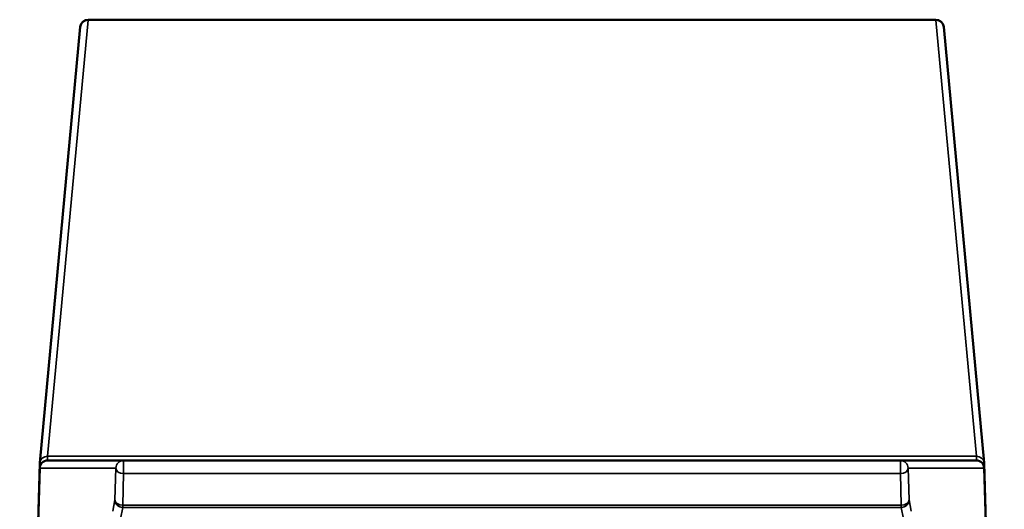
# Model space of a CAD drawing. Header units: millimetres. Extents: x 2784 to 9889, y 3044 to 5581.
# Tile 29 of 29: x 9245 to 9879, y 3664 to 3979. Entities that reach past the tile are written whole.
import ezdxf

# ---------------------------------------------------------------- set-up
doc = ezdxf.new("R2010")
doc.units = ezdxf.units.MM
doc.layers.add('Visibile (ISO)', color=7, linetype='Continuous', lineweight=50)
doc.layers.add('Visibile sottile (ISO)', color=7, linetype='Continuous', lineweight=35)

msp = doc.modelspace()

# ---------------------------------------------------------------- linework, layer by layer
at = {"layer": 'Visibile (ISO)'}
for p, q in [((9258.36, 3694.4), (9284.39, 3974.95)), ((9835.19, 3979.49), (9289.37, 3979.49)), ((9840.17, 3974.95), (9866.2, 3694.4)), ((9312.29, 3695.89), (9263.33, 3695.89)), ((9812.28, 3695.89), (9312.29, 3695.89)), ((9861.23, 3695.89), (9812.28, 3695.89)), ((9258.34, 3691.04), (9245.39, 3251.04)), ((9245.4, 3254.01), (9258.34, 3694.08)), ((9866.22, 3694.08), (9879.17, 3254.01)), ((9879.17, 3251.04), (9866.23, 3691.04))]:
    msp.add_line(p, q, dxfattribs=at)
for centre, start, end in [((9289.37, 3974.49), 90, 174.69923), ((9835.19, 3974.49), 5.30077, 90), ((9263.33, 3690.89), 90, 178.315), ((9861.23, 3690.89), 1.685, 90), ((9263.34, 3693.93), 174.69923, 178.31497), ((9861.22, 3693.93), 1.68503, 5.30077)]:
    msp.add_arc(centre, 5, start, end, dxfattribs=at)
at = {"layer": 'Visibile sottile (ISO)'}
for p, q in [((9263.34, 3698.62), (9289.37, 3979.17)), ((9289.37, 3979.49), (9289.37, 3979.17)), ((9289.37, 3979.17), (9835.19, 3979.17)), ((9835.19, 3979.17), (9835.19, 3979.49)), ((9835.19, 3979.17), (9861.22, 3698.62)), ((9263.34, 3698.62), (9263.34, 3695.89)), ((9861.22, 3698.62), (9263.34, 3698.62)), ((9312.29, 3695.89), (9312.29, 3687.4)), ((9812.28, 3687.4), (9812.28, 3695.89)), ((9861.22, 3695.89), (9861.22, 3698.62)), ((9245.39, 3250.89), (9258.34, 3690.89)), ((9258.34, 3690.89), (9307.29, 3690.89)), ((9307.29, 3690.89), (9306.71, 3670.58)), ((9817.28, 3690.89), (9866.23, 3690.89)), ((9817.86, 3670.58), (9817.28, 3690.89)), ((9866.23, 3690.89), (9879.17, 3250.89)), ((9311.7, 3667.09), (9312.29, 3687.4)), ((9312.29, 3687.4), (9812.28, 3687.4)), ((9812.28, 3687.4), (9812.86, 3667.09)), ((9306.71, 3670.58), (9305.27, 3663.25)), ((9819.29, 3663.25), (9817.86, 3670.58)), ((9310.27, 3658.31), (9311.7, 3665.64)), ((9311.7, 3667.09), (9311.7, 3665.64)), ((9812.86, 3667.09), (9311.7, 3667.09)), ((9311.7, 3665.64), (9812.86, 3665.64)), ((9812.86, 3665.64), (9812.86, 3667.09)), ((9812.86, 3665.64), (9814.3, 3658.31))]:
    msp.add_line(p, q, dxfattribs=at)
for centre, major_axis, ratio, start_param, end_param in [((9289.37, 3974.49), (-4.98, 0.46), 0.935915, 4.799007, 6.283185), ((9835.19, 3974.49), (4.98, 0.46), 0.935915, 0, 1.484179), ((9263.33, 3690.89), (0, 5), 0.999568, 0, 1.570796), ((9263.34, 3693.93), (-4.98, 0.46), 0.935915, 4.799007, 6.283185), ((9312.29, 3690.89), (0, 5), 0.999568, 0, 1.570796), ((9812.28, 3690.89), (0, 5), 0.999568, 4.712389, 6.283185), ((9861.22, 3693.93), (4.98, 0.46), 0.935915, 0, 1.484179), ((9861.23, 3690.89), (0, 5), 0.999568, 4.712389, 6.283185), ((9263.34, 3693.93), (-5, 0.15), 0.706954, 0, 0.391125), ((9263.33, 3690.89), (-5, 0.15), 0.706954, 0, 0.041587), ((9312.29, 3690.89), (-5, 0.14), 0.697893, 0.041068, 1.590807), ((9812.28, 3690.89), (5, 0.14), 0.697893, 4.692378, 6.242117), ((9861.22, 3693.93), (5, 0.15), 0.706954, 5.89206, 6.283185), ((9861.23, 3690.89), (5, 0.15), 0.706954, 6.241598, 6.283185), ((9311.7, 3670.58), (-5, 0.14), 0.697893, 0.041068, 1.590807), ((9311.7, 3670.58), (-4.91, 0.96), 0.98847, 0.195438, 1.761863), ((9812.86, 3670.58), (5, 0.14), 0.697893, 4.692378, 6.242117), ((9812.86, 3670.58), (4.91, 0.96), 0.98847, 4.521322, 6.087747)]:
    msp.add_ellipse(centre, major_axis=major_axis, ratio=ratio, start_param=start_param, end_param=end_param, dxfattribs=at)

doc.saveas('drawing.dxf')
